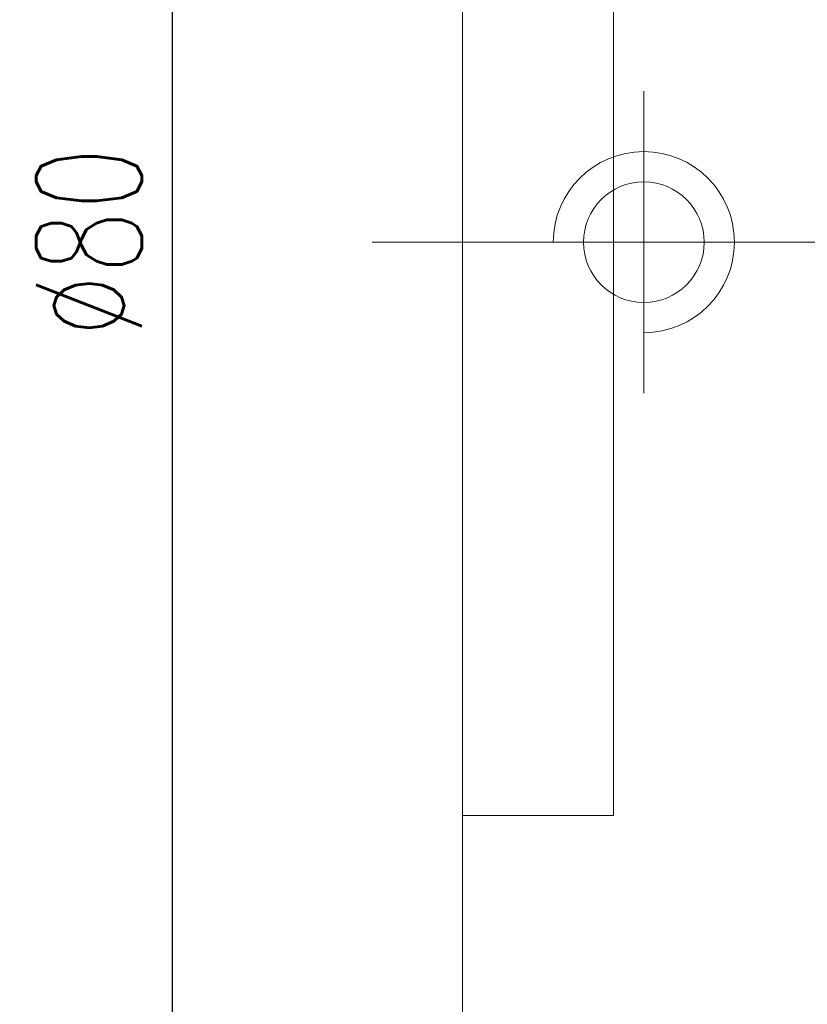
# Model space of a CAD drawing. Extents: x -276 to -48, y 63 to 198.
# Tile 3 of 48: x -145 to -119, y 96 to 129. Entities that reach past the tile are written whole.
import ezdxf

# ---------------------------------------------------------------- set-up
doc = ezdxf.new("R2010")
doc.units = 0
doc.header["$LTSCALE"] = 3
doc.header["$MEASUREMENT"] = 0
doc.layers.add('DIM', color=4, linetype='Continuous')
doc.styles.add('DIM-7', font='SIMPLEX.shx', dxfattribs={"width": 0.7, "bigfont": 'chineset.shx'})
doc.dimstyles.new('CNS', dxfattribs={"dimtxt": 3.5, "dimasz": 2.5, "dimexe": 1, "dimexo": 1.5, "dimgap": 0.09, "dimtad": 0, "dimdsep": 46, "dimtxsty": 'DIM-7', "dimcen": 0.09, "dimclrd": 1, "dimclre": 1, "dimclrt": 4, "dimadec": 0, "dimazin": 0, "dimtfac": 1, "dimtix": 1, "dimtmove": 2, "dimatfit": 3, "dimfxl": 1, "dimtvp": 0.971429, "dimtolj": 1, "dimarcsym": 0})

# ---------------------------------------------------------------- blocks, each defined once
blk = doc.blocks.new('*D4')
at = {"layer": 'DEFPOINTS', "color": 0, "linetype": 'Continuous', "lineweight": 0, "transparency": 16777216}
for p in [(-50.412, 97.932), (-130.412, 82.932), (-50.412, 64.168)]:
    blk.add_point(p, dxfattribs=at)
at = {"layer": 'DIM', "color": 7, "linetype": 'Continuous', "lineweight": -2, "transparency": 16777216}
for p, q in [((-50.412, 96.432), (-50.412, 63.168)), ((-130.412, 81.432), (-130.412, 63.168)), ((-127.912, 64.168), (-52.912, 64.168))]:
    blk.add_line(p, q, dxfattribs=at)
at = {"layer": 'DIM', "color": 7, "linetype": 'Continuous', "lineweight": 0, "transparency": 16777216}
for points in [[(-127.912, 64.585), (-127.912, 63.751), (-130.412, 64.168)], [(-52.912, 64.585), (-52.912, 63.751), (-50.412, 64.168)]]:
    blk.add_solid(points, dxfattribs=at)
at = {"layer": 'DIM', "color": 7, "linetype": 'Continuous', "lineweight": 0, "transparency": 16777216, "insert": (-90.412, 66.918), "char_height": 3.5, "attachment_point": 5, "style": 'DIM-7'}
blk.add_mtext('\\A1;80', dxfattribs=at)
blk = doc.blocks.new('*D1')
at = {"layer": 'DEFPOINTS', "color": 0, "linetype": 'Continuous', "lineweight": 0, "transparency": 16777216}
for p in [(-128.912, 161.432), (-140.033, 81.432), (-128.912, 81.432)]:
    blk.add_point(p, dxfattribs=at)
at = {"layer": 'DIM', "color": 7, "linetype": 'Continuous', "lineweight": -2, "transparency": 16777216}
for p, q in [((-130.412, 161.432), (-141.033, 161.432)), ((-140.033, 158.932), (-140.033, 83.932)), ((-130.412, 81.432), (-141.033, 81.432))]:
    blk.add_line(p, q, dxfattribs=at)
at = {"layer": 'DIM', "color": 7, "linetype": 'Continuous', "lineweight": 0, "transparency": 16777216}
for points in [[(-140.45, 158.932), (-139.617, 158.932), (-140.033, 161.432)], [(-140.45, 83.932), (-139.617, 83.932), (-140.033, 81.432)]]:
    blk.add_solid(points, dxfattribs=at)
at = {"layer": 'DIM', "color": 7, "linetype": 'Continuous', "lineweight": 0, "transparency": 16777216, "insert": (-142.783, 121.432), "char_height": 3.5, "attachment_point": 5, "rotation": 90, "style": 'DIM-7'}
blk.add_mtext('\\A1;%%C80', dxfattribs=at)

msp = doc.modelspace()

# ---------------------------------------------------------------- linework, layer by layer
at = {"layer": 'DIM', "color": 7, "linetype": 'Continuous', "lineweight": 0}
for p, q in [((-130.412, 159.932), (-130.412, 82.932)), ((-125.412, 140.432), (-125.412, 102.432)), ((-124.412, 126.432), (-124.412, 116.432)), ((-133.412, 121.432), (-86.412, 121.432)), ((-130.412, 102.432), (-125.412, 102.432))]:
    msp.add_line(p, q, dxfattribs=at)
msp.add_circle((-124.412, 121.432), 2, dxfattribs=at)
msp.add_arc((-124.412, 121.432), 3, 270, 180, dxfattribs=at)

# ---------------------------------------------------------------- dimensions: what is measured, and where the dimension line sits
dim = msp.add_linear_dim(base=(-140.033, 81.432), p1=(-128.912, 161.432), p2=(-128.912, 81.432), angle=90, text='%%C<>', dimstyle='CNS', override={"dimgap": 1, "dimtad": 1, "dimclrd": 7, "dimclre": 7, "dimclrt": 7, "dimtp": -0.1, "dimtm": 0.2, "dimtfac": 0.6, "dimtmove": 0}, dxfattribs=at)
dim.commit()
dim.dimension.update_dxf_attribs({"geometry": '*D1', "text_midpoint": (-142.783, 121.432)})
dim = msp.add_linear_dim(base=(-50.412, 64.168), p1=(-130.412, 82.932), p2=(-50.412, 97.932), dimstyle='CNS', override={"dimgap": 1, "dimtad": 1, "dimclrd": 7, "dimclre": 7, "dimclrt": 7, "dimtp": -0.1, "dimtm": 0.2, "dimtfac": 0.6, "dimtmove": 0}, dxfattribs=at)
dim.commit()
dim.dimension.update_dxf_attribs({"geometry": '*D4', "text_midpoint": (-90.412, 66.918)})

doc.saveas('drawing.dxf')
